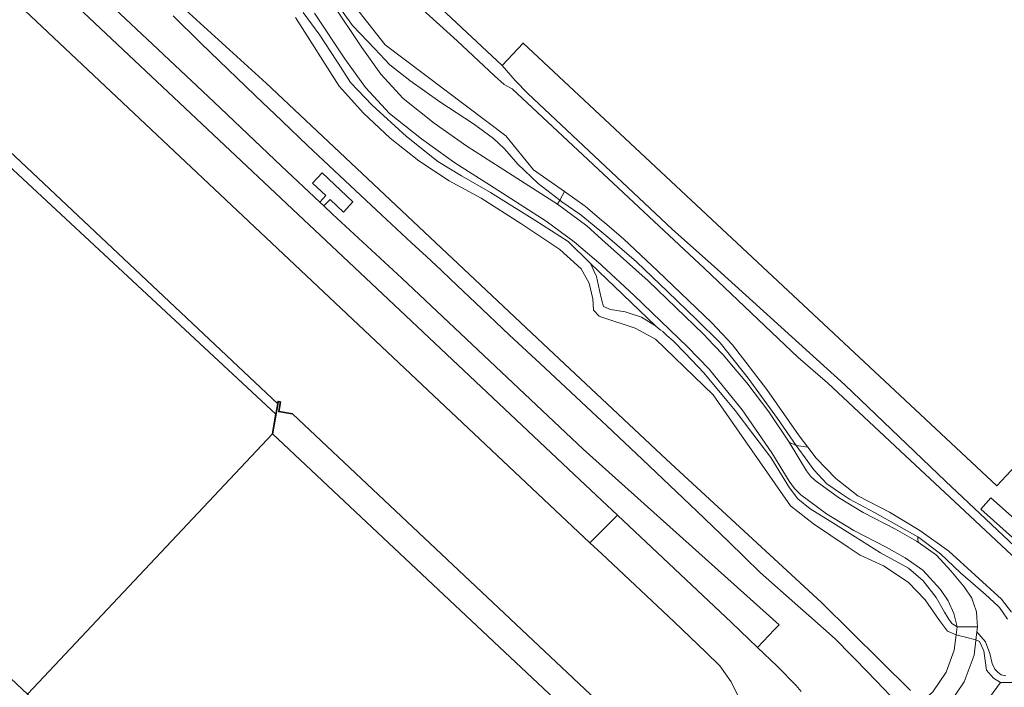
# Model space of a CAD drawing. Header units: metres. Extents: x 73718 to 76933, y 443658 to 446696.
# Tile 147 of 153: x 76137 to 76317, y 445835 to 445957. Entities that reach past the tile are written whole.
import ezdxf

# ---------------------------------------------------------------- set-up
doc = ezdxf.new("R2010")
doc.units = ezdxf.units.M
for name, color, linetype, lineweight in [('B-WE-GR-BEPLANTING_CULTUUR_BOSPLANTSOEN-GV', 90, 'Continuous', 18), ('B-WE-GR-GROENVOORZIENING-GV', 80, 'Continuous', 18), ('B-WE-KW-KUNSTWERK_DEK-GV', 170, 'Continuous', 18), ('B-WE-OG-BEBOUWING-GV', 7, 'Continuous', 35), ('B-WE-OG-TERREIN_ERF-GV', 7, 'Continuous', 18), ('B-WE-OG-TERREIN_OEVER-GV', 7, 'Continuous', 18), ('B-WE-OG-WATER_SLOOT-GV', 120, 'Continuous', 18), ('B-WE-OG-WEG-GV', 7, 'Continuous', 18), ('B-WE-VH-GESLOTENVERHARDING_ASFALT-GV', 10, 'Continuous', 18), ('B-WE-VH-OPENVERHARDING_BETONSTRAATSTEEN-GV', 30, 'Continuous', 18), ('B-WE-VH-OPENVERHARDING_TEGEL-GV', 30, 'Continuous', 18)]:
    doc.layers.add(name, color=color, linetype=linetype, lineweight=lineweight)

msp = doc.modelspace()

# ---------------------------------------------------------------- linework, layer by layer
at = {"layer": 'B-WE-GR-BEPLANTING_CULTUUR_BOSPLANTSOEN-GV', "flags": 128}
msp.add_lwpolyline([(76193.744, 445960.422), (76199.296, 445952.103), (76202.808, 445947.248), (76206.85, 445942.822), (76212.56, 445938.296), (76218.497, 445934.073), (76224.646, 445930.164), (76235.123, 445923.46), (76235.523, 445924.205), (76231.541, 445927.255), (76227.858, 445930.797), (76225.434, 445933.594), (76223.383, 445935.506), (76219.747, 445938.163), (76213.593, 445942.172), (76208.092, 445946.088), (76204.456, 445948.932), (76201.706, 445951.869), (76199.013, 445954.685), (76197.604, 445956.157), (76193.916, 445961.375)], dxfattribs=at)
msp.add_lwpolyline([(76241.797, 445911.153), (76242.215, 445910.22), (76242.774, 445907.671), (76243.209, 445905.869), (76243.224, 445905.817), (76243.52, 445904.75), (76244.826, 445904.191), (76247.498, 445903.756), (76248.035, 445903.588), (76250.482, 445902.823), (76253.03, 445901.207), (76241.158, 445912.582)], close=True, dxfattribs=at)
at = {"layer": 'B-WE-GR-GROENVOORZIENING-GV', "flags": 128}
for points in [[(76140.339, 445972.205), (76161.02, 445952.744), (76172.221, 445942.185), (76184.649, 445930.434), (76191.634, 445923.858), (76192.717, 445925.027), (76190.323, 445927.293), (76192.081, 445929.167), (76197.679, 445923.87), (76195.945, 445922.012), (76193.528, 445924.32), (76192.373, 445923.163), (76193.971, 445921.659), (76206.634, 445909.919), (76239.823, 445878.674), (76275.641, 445846.481), (76274.769, 445845.675), (76271.688, 445842.393), (76275.269, 445838.951), (76278.733, 445835.385), (76279.696, 445834.289)], [(76297.242, 445832.23), (76293.381, 445836.273), (76289.644, 445840.082), (76288.789, 445840.954), (76285.87, 445843.929), (76281.068, 445848.208), (76279.067, 445849.99), (76272.196, 445856.112), (76266.424, 445861.678), (76260.593, 445867.3), (76255.646, 445872), (76250.648, 445876.747), (76244.134, 445882.891), (76243.224, 445883.75), (76237.554, 445889.096), (76231.947, 445894.291), (76226.283, 445899.538), (76220.099, 445905.434), (76215.622, 445909.701), (76213.852, 445911.389), (76211.124, 445913.911), (76208.41, 445916.419), (76202.912, 445921.5), (76196.192, 445927.808), (76189.404, 445934.18), (76184.662, 445938.715), (76179.873, 445943.296), (76178.064, 445945.03), (76174.884, 445948.078), (76169.845, 445952.909), (76164.815, 445957.898)]]:
    msp.add_lwpolyline(points, dxfattribs=at)
at = {"layer": 'B-WE-KW-KUNSTWERK_DEK-GV', "flags": 128}
msp.add_lwpolyline([(76302.848, 445828.545), (76304.048, 445829.541), (76306.581, 445831.771), (76309.483, 445836.093), (76311.308, 445840.962), (76311.672, 445844.173), (76311.898, 445846.161), (76308.192, 445846.17), (76308.013, 445844.67), (76307.676, 445841.848), (76306.173, 445837.851), (76303.73, 445834.277), (76301.851, 445832.576), (76301.33, 445832.105), (76300.559, 445831.407), (76300.51, 445831.362)], close=True, dxfattribs=at)
at = {"layer": 'B-WE-OG-BEBOUWING-GV', "flags": 128}
for points in [[(76214.056, 446130.964), (76130.576, 446041.611), (76128.296, 446039.171), (76224.989, 445948.833), (76228.808, 445952.92), (76315.474, 445871.95), (76353.792, 445912.965), (76356.367, 445910.559), (76375.702, 445931.254), (76370.89, 445935.75), (76386.793, 445952.773), (76395.948, 445952.261), (76397.846, 445954.293), (76364.051, 445985.866), (76308.501, 446037.763), (76311.008, 446040.447)], [(76052.343, 445914.585), (76138.166, 445833.824), (76139.228, 445834.953), (76182.974, 445881.44), (76183.597, 445885.039), (76111.043, 445952.48), (76112.582, 445954.121), (76112.111, 445954.565), (76107.642, 445955.641), (76107.831, 445958.594), (76100.349, 445965.64), (76098.781, 445963.972), (76053.414, 445915.724)], [(76138.166, 445833.824), (76139.228, 445834.953), (76182.974, 445881.44), (76183.926, 445886.94), (76100.349, 445965.64), (76053.414, 445915.724), (76052.343, 445914.585)], [(76138.166, 445833.824), (76181.345, 445792.97), (76184.348, 445767.723), (76185.72, 445769.177), (76194.86, 445778.859), (76195.52, 445779.558), (76211.559, 445764.411), (76243.224, 445798.064), (76255.452, 445811.061), (76263.061, 445819.149), (76261.829, 445822.836), (76252.34, 445824.461), (76252.683, 445826.551), (76252.271, 445826.627), (76251.771, 445823.777), (76243.224, 445831.819), (76186.605, 445885.089), (76184.113, 445885.509), (76184.417, 445887.293), (76184.002, 445887.38), (76183.926, 445886.94), (76182.974, 445881.44), (76139.228, 445834.953)], [(76138.166, 445833.824), (76181.345, 445792.97), (76184.348, 445767.723), (76185.72, 445769.177), (76194.86, 445778.859), (76195.52, 445779.558), (76211.559, 445764.411), (76243.224, 445798.064), (76255.452, 445811.061), (76263.061, 445819.149), (76261.829, 445822.836), (76252.34, 445824.461), (76252.683, 445826.551), (76252.271, 445826.627), (76251.771, 445823.777), (76250.72, 445817.785), (76182.974, 445881.44), (76139.228, 445834.953)]]:
    msp.add_lwpolyline(points, close=True, dxfattribs=at)
msp.add_lwpolyline([(76061.139, 445886.369), (76167.502, 445786.255), (76168.606, 445776.61), (76170.763, 445758.478), (76170.548, 445758.452), (76170.635, 445757.605), (76174.724, 445758.09), (76181.162, 445758.855), (76185.208, 445759.335), (76184.348, 445767.723), (76181.345, 445792.97), (76138.166, 445833.824), (76052.343, 445914.585)], dxfattribs=at)
msp.add_lwpolyline([(76061.139, 445886.369), (76167.502, 445786.255), (76168.606, 445776.61), (76170.763, 445758.478), (76170.548, 445758.452), (76170.635, 445757.605), (76174.724, 445758.09), (76181.162, 445758.855), (76185.208, 445759.335), (76184.348, 445767.723), (76181.345, 445792.97), (76138.166, 445833.824), (76052.343, 445914.585)], dxfattribs=at)
at = {"layer": 'B-WE-OG-TERREIN_ERF-GV', "flags": 128}
for points in [[(76268.473, 445832.864), (76266.885, 445836.088), (76264.787, 445839.005), (76262.236, 445841.536), (76256.414, 445847.054), (76243.224, 445859.472), (76241.03, 445861.538), (76188.105, 445911.365), (76114.532, 445980.724)], [(76111.043, 445952.48), (76183.597, 445885.039), (76182.974, 445881.44), (76250.72, 445817.785)], [(76353.792, 445912.965), (76315.474, 445871.95), (76228.808, 445952.92), (76224.989, 445948.833), (76227.376, 445946.081), (76229.696, 445943.688), (76256.062, 445918.902), (76264.392, 445911.485), (76287.641, 445890.413), (76306.051, 445872.764), (76328.159, 445851.999)], [(76322.933, 445858.33), (76312.506, 445867.673), (76314.376, 445869.76), (76333.521, 445852.735)]]:
    msp.add_lwpolyline(points, dxfattribs=at)
at = {"layer": 'B-WE-OG-TERREIN_OEVER-GV', "flags": 128}
for points in [[(76198.394, 445969.969), (76216.741, 445953.341), (76223.553, 445946.957), (76225.357, 445945.336), (76226.818, 445944.58), (76261.993, 445911.684), (76279.142, 445895.439), (76284.463, 445890.789), (76299.651, 445876.59), (76299.652, 445876.589), (76308.61, 445868.213), (76308.613, 445868.211), (76327.794, 445850.278), (76329.065, 445850.611), (76328.159, 445851.999), (76306.051, 445872.764), (76287.641, 445890.413), (76264.392, 445911.485), (76256.062, 445918.902), (76229.696, 445943.688), (76227.376, 445946.081), (76224.989, 445948.833), (76128.296, 446039.171)], [(76299.681, 445834.481), (76283.371, 445850.583), (76255.041, 445876.75), (76243.224, 445887.835), (76233.479, 445896.976), (76181.831, 445945.583), (76157.026, 445968.232)], [(76193.916, 445961.375), (76197.604, 445956.157), (76199.013, 445954.685), (76201.706, 445951.869), (76204.456, 445948.932), (76208.092, 445946.088), (76213.593, 445942.172), (76219.747, 445938.163), (76223.383, 445935.506), (76225.434, 445933.594), (76227.858, 445930.797), (76231.541, 445927.255), (76235.523, 445924.205), (76236.358, 445925.762), (76230.735, 445929.722), (76225.675, 445935.964), (76203.598, 445952.63), (76195.644, 445962.735)], [(76164.815, 445957.898), (76169.845, 445952.909), (76174.884, 445948.078), (76178.064, 445945.03), (76179.873, 445943.296), (76184.662, 445938.715), (76189.404, 445934.18), (76196.192, 445927.808), (76202.912, 445921.5), (76208.41, 445916.419), (76211.124, 445913.911), (76213.852, 445911.389), (76215.622, 445909.701), (76220.099, 445905.434), (76226.283, 445899.538), (76231.947, 445894.291), (76237.554, 445889.096), (76243.224, 445883.75), (76244.134, 445882.891), (76250.648, 445876.747), (76255.646, 445872), (76260.593, 445867.3), (76266.424, 445861.678), (76272.196, 445856.112), (76279.067, 445849.99), (76281.068, 445848.208), (76285.87, 445843.929), (76288.789, 445840.954), (76289.644, 445840.082), (76293.381, 445836.273), (76297.242, 445832.23)], [(76187.178, 445957.638), (76195.178, 445945.063), (76199.624, 445940.089), (76204.483, 445935.517), (76209.718, 445931.381), (76215.291, 445927.713), (76221.16, 445924.54), (76228.423, 445919.951), (76235.556, 445915.163), (76239.437, 445911.641), (76240.873, 445909.034), (76241.593, 445906.147), (76241.661, 445904.05), (76242.712, 445902.969), (76243.224, 445902.802), (76249.313, 445900.808), (76253.037, 445898.775), (76263.551, 445888.556), (76269.282, 445880.356), (76277.73, 445868.269), (76281.945, 445865), (76288.291, 445860.718), (76290.442, 445859.266), (76294.718, 445857.309), (76299.248, 445854.317), (76302.352, 445851.109), (76304.943, 445847.328), (76306.431, 445845.354), (76308.013, 445844.67), (76308.204, 445846.17), (76308.192, 445846.17), (76307.207, 445846.766), (76306.547, 445847.753), (76305.915, 445848.836), (76304.371, 445851.482), (76302.009, 445854.59), (76299.274, 445856.89), (76294.178, 445859.687), (76289.555, 445862.592), (76284.978, 445865.467), (76281.311, 445867.705), (76279.074, 445869.57), (76277.52, 445871.559), (76274.101, 445877.091), (76270.822, 445881.432), (76267.575, 445885.73), (76266.051, 445887.569), (76261.856, 445892.63), (76258.449, 445896.188), (76256.262, 445898.472), (76255.119, 445899.439), (76254.346, 445900.194), (76253.954, 445900.425), (76253.03, 445901.207), (76250.482, 445902.823), (76248.035, 445903.588), (76247.498, 445903.756), (76244.826, 445904.191), (76243.52, 445904.75), (76243.224, 445905.817), (76243.209, 445905.869), (76242.774, 445907.671), (76242.215, 445910.22), (76241.797, 445911.153), (76241.158, 445912.582), (76237.056, 445916.622), (76230.965, 445920.538), (76223.813, 445924.959), (76222.822, 445925.572), (76217.539, 445928.618), (76213.188, 445931.291), (76207.47, 445935.828), (76201.192, 445941.547), (76197.214, 445945.711), (76194.976, 445949.254), (76194.609, 445949.811), (76191.62, 445954.351), (76188.59, 445958.536)], [(76318.167, 445848.822), (76316.308, 445851.196), (76306.677, 445859.983), (76301.381, 445863.754), (76295.832, 445867.14), (76290.057, 445870.126), (76286.013, 445873.303), (76282.414, 445876.976), (76280.867, 445879.03), (76278.764, 445879.332), (76280.898, 445876.364), (76281.981, 445874.857), (76284.358, 445872.293), (76287.058, 445870.473), (76288.507, 445869.496), (76293.076, 445867.072), (76300.99, 445862.614), (76301.187, 445862.503), (76305.15, 445859.473), (76308.832, 445856.024), (76313.401, 445852.061), (76315.687, 445849.941), (76315.964, 445849.684), (76316.498, 445848.898), (76317.412, 445847.554)], [(76317.13, 445837.19), (76316.266, 445837.358), (76315.647, 445837.834), (76315.116, 445838.394), (76314.619, 445839.447), (76314.2, 445841.265), (76313.407, 445843.41), (76311.793, 445845.241), (76311.628, 445843.789), (76312.259, 445843.443), (76313.07, 445841.76), (76313.552, 445838.223), (76314.838, 445836.776), (76316.124, 445835.972), (76318.214, 445835.972)]]:
    msp.add_lwpolyline(points, dxfattribs=at)
for points in [[(76278.764, 445879.332), (76280.867, 445879.03), (76279.32, 445881.084), (76273.421, 445889.563), (76267.139, 445897.761), (76263.326, 445901.783), (76253.42, 445911.294), (76247.235, 445917.033), (76243.716, 445920.09), (76243.224, 445920.505), (76240.151, 445923.092), (76236.358, 445925.762), (76235.523, 445924.205), (76235.923, 445923.898), (76239.186, 445921.614), (76239.708, 445921.189), (76243.224, 445918.329), (76244.687, 445917.139), (76249.582, 445912.943), (76255.269, 445907.442), (76260.537, 445902.361), (76264.826, 445898.072), (76269.953, 445891.639), (76275.361, 445884.274)], [(76308.204, 445846.17), (76308.013, 445844.67), (76308.693, 445844.504), (76309.752, 445844.246), (76311.628, 445843.789), (76311.793, 445845.241), (76311.898, 445846.161), (76309.602, 445846.167), (76308.798, 445846.169)]]:
    msp.add_lwpolyline(points, close=True, dxfattribs=at)
at = {"layer": 'B-WE-OG-WATER_SLOOT-GV', "flags": 128}
for points in [[(76327.794, 445850.278), (76308.613, 445868.211), (76308.61, 445868.213), (76299.652, 445876.589), (76299.651, 445876.59), (76284.463, 445890.789), (76279.142, 445895.439), (76261.993, 445911.684), (76226.818, 445944.58), (76225.357, 445945.336), (76223.553, 445946.957), (76216.741, 445953.341), (76198.394, 445969.969)], [(76157.026, 445968.232), (76181.831, 445945.583), (76233.479, 445896.976), (76243.224, 445887.835), (76255.041, 445876.75), (76283.371, 445850.583), (76299.681, 445834.481)], [(76195.644, 445962.735), (76203.598, 445952.63), (76225.675, 445935.964), (76230.735, 445929.722), (76236.358, 445925.762), (76240.151, 445923.092), (76243.224, 445920.505), (76243.716, 445920.09), (76247.235, 445917.033), (76253.42, 445911.294), (76263.326, 445901.783), (76267.139, 445897.761), (76273.421, 445889.563), (76279.32, 445881.084), (76280.867, 445879.03), (76282.414, 445876.976), (76286.013, 445873.303), (76290.057, 445870.126), (76295.832, 445867.14), (76301.381, 445863.754), (76306.677, 445859.983), (76316.308, 445851.196), (76318.167, 445848.822)], [(76306.166, 445822.455), (76316.124, 445835.972), (76314.838, 445836.776), (76313.552, 445838.223), (76313.07, 445841.76), (76312.259, 445843.443), (76311.628, 445843.789), (76309.752, 445844.246), (76308.693, 445844.504), (76308.013, 445844.67), (76306.431, 445845.354), (76304.943, 445847.328), (76302.352, 445851.109), (76299.248, 445854.317), (76294.718, 445857.309), (76290.442, 445859.266), (76288.291, 445860.718), (76281.945, 445865), (76277.73, 445868.269), (76269.282, 445880.356), (76263.551, 445888.556), (76253.037, 445898.775), (76249.313, 445900.808), (76243.224, 445902.802), (76242.712, 445902.969), (76241.661, 445904.05), (76241.593, 445906.147), (76240.873, 445909.034), (76239.437, 445911.641), (76235.556, 445915.163), (76228.423, 445919.951), (76221.16, 445924.54), (76215.291, 445927.713), (76209.718, 445931.381), (76204.483, 445935.517), (76199.624, 445940.089), (76195.178, 445945.063), (76187.178, 445957.638)], [(76318.214, 445835.972), (76316.124, 445835.972), (76306.166, 445822.455), (76301.108, 445816.274), (76298.337, 445813.997), (76286.003, 445804.801), (76285.221, 445804.062), (76288.633, 445800.844), (76291.325, 445798.487), (76330.082, 445838.664)]]:
    msp.add_lwpolyline(points, dxfattribs=at)
at = {"layer": 'B-WE-OG-WEG-GV', "flags": 128}
for points in [[(76188.59, 445958.536), (76191.62, 445954.351), (76194.609, 445949.811), (76194.976, 445949.254), (76197.214, 445945.711), (76201.192, 445941.547), (76207.47, 445935.828), (76213.188, 445931.291), (76217.539, 445928.618), (76222.822, 445925.572), (76223.813, 445924.959), (76230.965, 445920.538), (76237.056, 445916.622), (76241.158, 445912.582), (76253.03, 445901.207), (76253.954, 445900.425), (76254.346, 445900.194), (76255.119, 445899.439), (76256.262, 445898.472), (76258.449, 445896.188), (76261.856, 445892.63), (76266.051, 445887.569), (76267.575, 445885.73), (76270.822, 445881.432), (76274.101, 445877.091), (76277.52, 445871.559), (76279.074, 445869.57), (76281.311, 445867.705), (76284.978, 445865.467), (76289.555, 445862.592), (76294.178, 445859.687), (76299.274, 445856.89), (76302.009, 445854.59), (76304.371, 445851.482), (76305.915, 445848.836), (76306.547, 445847.753), (76307.207, 445846.766), (76308.192, 445846.17), (76307.572, 445848.599), (76306.541, 445850.884), (76305.131, 445852.956), (76301.914, 445856.488), (76298.663, 445858.745), (76295.225, 445860.708), (76289.274, 445863.793), (76284.302, 445866.824), (76279.638, 445870.309), (76278.428, 445871.444), (76277.448, 445872.783), (76274.327, 445877.987), (76268.87, 445885.837), (76262.868, 445893.277), (76258.903, 445897.353), (76249.123, 445906.742), (76243.224, 445912.216), (76243.004, 445912.42), (76238.152, 445916.551), (76233.052, 445920.369), (76222.687, 445927.004), (76216.353, 445931.035), (76210.237, 445935.391), (76204.357, 445940.06), (76199.982, 445944.83), (76196.183, 445950.069), (76190.638, 445958.375)], [(76317.412, 445847.554), (76316.498, 445848.898), (76315.964, 445849.684), (76315.687, 445849.941), (76313.401, 445852.061), (76308.832, 445856.024), (76305.15, 445859.473), (76301.187, 445862.503), (76300.99, 445862.614), (76301.027, 445862.107), (76301.043, 445861.892), (76301.044, 445861.621), (76304.44, 445859.235), (76307.058, 445856.363), (76309.455, 445853.481), (76310.894, 445851.385), (76311.203, 445850.504), (76311.743, 445848.885), (76311.818, 445847.855), (76311.898, 445846.161), (76311.793, 445845.241), (76313.407, 445843.41), (76314.2, 445841.265), (76314.619, 445839.447), (76315.116, 445838.394), (76315.647, 445837.834), (76316.266, 445837.358), (76317.13, 445837.19)]]:
    msp.add_lwpolyline(points, dxfattribs=at)
for points in [[(76277.486, 445879.95), (76278.764, 445879.332), (76275.361, 445884.274), (76269.953, 445891.639), (76264.826, 445898.072), (76260.537, 445902.361), (76255.269, 445907.442), (76249.582, 445912.943), (76244.687, 445917.139), (76243.224, 445918.329), (76239.708, 445921.189), (76239.186, 445921.614), (76235.923, 445923.898), (76235.523, 445924.205), (76235.123, 445923.46), (76240.451, 445919.473), (76243.224, 445916.996), (76251.676, 445909.445), (76261.83, 445899.669), (76263.66, 445897.738), (76265.436, 445895.864), (76266.936, 445894.09), (76269.736, 445890.779), (76273.757, 445885.469)], [(76301.044, 445861.621), (76301.043, 445861.892), (76301.027, 445862.107), (76300.99, 445862.614), (76293.076, 445867.072), (76288.507, 445869.496), (76287.058, 445870.473), (76284.358, 445872.293), (76281.981, 445874.857), (76280.898, 445876.364), (76278.764, 445879.332), (76277.486, 445879.95), (76280.639, 445874.694), (76281.369, 445873.729), (76282.251, 445872.9), (76286.521, 445869.814), (76291.021, 445867.075), (76296.93, 445864.012), (76300.795, 445861.796)]]:
    msp.add_lwpolyline(points, close=True, dxfattribs=at)
at = {"layer": 'B-WE-VH-GESLOTENVERHARDING_ASFALT-GV', "flags": 128}
for points in [[(76101.763, 445992.696), (76114.532, 445980.724), (76188.105, 445911.365), (76241.03, 445861.538), (76246.081, 445866.569), (76243.224, 445869.255), (76237.142, 445874.972), (76203.12, 445907.032), (76120.498, 445984.81), (76106.623, 445997.862)], [(76350.121, 445853.095), (76348.971, 445852.095), (76347.705, 445851.237), (76346.351, 445850.538), (76343.456, 445850.134), (76340.535, 445850.028), (76338.048, 445850.509), (76335.686, 445851.421), (76333.521, 445852.735), (76314.376, 445869.76), (76312.506, 445867.673), (76322.933, 445858.33), (76333.198, 445849.136), (76334.113, 445847.904), (76334.793, 445846.528), (76335.852, 445843.192), (76335.726, 445837.789), (76342.872, 445845.388)], [(76302.848, 445828.545), (76304.048, 445829.541), (76306.581, 445831.771), (76309.483, 445836.093), (76311.308, 445840.962), (76311.672, 445844.173), (76311.898, 445846.161), (76308.192, 445846.17), (76308.013, 445844.67), (76307.676, 445841.848), (76306.173, 445837.851), (76303.73, 445834.277), (76301.851, 445832.576), (76301.33, 445832.105), (76300.559, 445831.407), (76300.51, 445831.362)]]:
    msp.add_lwpolyline(points, close=True, dxfattribs=at)
for points in [[(76190.638, 445958.375), (76196.183, 445950.069), (76199.982, 445944.83), (76204.357, 445940.06), (76210.237, 445935.391), (76216.353, 445931.035), (76222.687, 445927.004), (76233.052, 445920.369), (76238.152, 445916.551), (76243.004, 445912.42), (76243.224, 445912.216), (76249.123, 445906.742), (76258.903, 445897.353), (76262.868, 445893.277), (76268.87, 445885.837), (76274.327, 445877.987), (76277.448, 445872.783), (76278.428, 445871.444), (76279.638, 445870.309), (76284.302, 445866.824), (76289.274, 445863.793), (76295.225, 445860.708), (76298.663, 445858.745), (76301.914, 445856.488), (76305.131, 445852.956), (76306.541, 445850.884), (76307.572, 445848.599), (76308.192, 445846.17), (76308.204, 445846.17), (76308.798, 445846.169), (76309.602, 445846.167), (76311.898, 445846.161), (76311.818, 445847.855), (76311.743, 445848.885), (76311.203, 445850.504), (76310.894, 445851.385), (76309.455, 445853.481), (76307.058, 445856.363), (76304.44, 445859.235), (76301.044, 445861.621), (76300.795, 445861.796), (76296.93, 445864.012), (76291.021, 445867.075), (76286.521, 445869.814), (76282.251, 445872.9), (76281.369, 445873.729), (76280.639, 445874.694), (76277.486, 445879.95), (76273.757, 445885.469), (76269.736, 445890.779), (76266.936, 445894.09), (76265.436, 445895.864), (76263.66, 445897.738), (76261.83, 445899.669), (76251.676, 445909.445), (76243.224, 445916.996), (76240.451, 445919.473), (76235.123, 445923.46), (76224.646, 445930.164), (76218.497, 445934.073), (76212.56, 445938.296), (76206.85, 445942.822), (76202.808, 445947.248), (76199.296, 445952.103), (76193.744, 445960.422)], [(76279.696, 445834.289), (76278.733, 445835.385), (76275.269, 445838.951), (76271.688, 445842.393), (76266.953, 445846.946), (76246.081, 445866.569), (76241.03, 445861.538), (76243.224, 445859.472), (76256.414, 445847.054), (76262.236, 445841.536), (76264.787, 445839.005), (76266.885, 445836.088), (76268.473, 445832.864)]]:
    msp.add_lwpolyline(points, dxfattribs=at)
at = {"layer": 'B-WE-VH-OPENVERHARDING_BETONSTRAATSTEEN-GV', "flags": 128}
msp.add_lwpolyline([(76120.498, 445984.81), (76203.12, 445907.032), (76237.142, 445874.972), (76243.224, 445869.255), (76246.081, 445866.569), (76266.953, 445846.946), (76271.688, 445842.393), (76274.769, 445845.675), (76275.641, 445846.481), (76239.823, 445878.674), (76206.634, 445909.919), (76193.971, 445921.659), (76192.373, 445923.163), (76191.634, 445923.858), (76184.649, 445930.434), (76172.221, 445942.185), (76161.02, 445952.744), (76140.339, 445972.205), (76123.241, 445988.423)], dxfattribs=at)
at = {"layer": 'B-WE-VH-OPENVERHARDING_TEGEL-GV', "flags": 128}
msp.add_lwpolyline([(76192.373, 445923.163), (76193.528, 445924.32), (76195.945, 445922.012), (76197.679, 445923.87), (76192.081, 445929.167), (76190.323, 445927.293), (76192.717, 445925.027), (76191.634, 445923.858)], close=True, dxfattribs=at)

doc.saveas('drawing.dxf')
